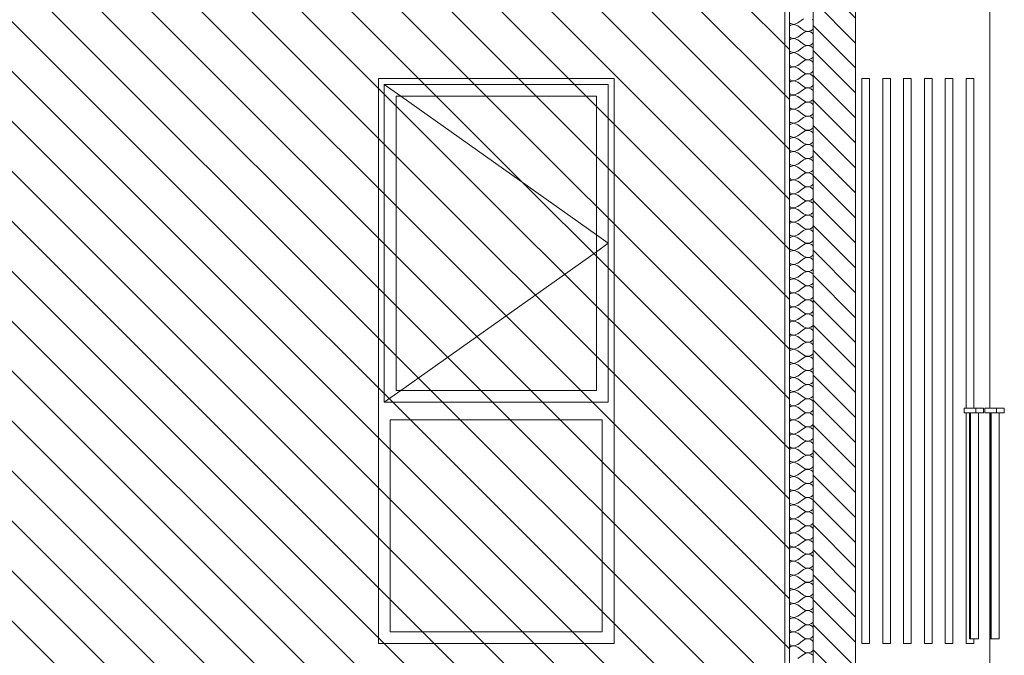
# Model space of a CAD drawing. Header units: millimetres. Extents: x 17009 to 157603, y -19950 to 21829.
# Tile 195 of 208: x 73857 to 78036, y 3680 to 6380. Entities that reach past the tile are written whole.
import ezdxf

# ---------------------------------------------------------------- set-up
doc = ezdxf.new("R2010")
doc.units = ezdxf.units.MM
doc.header["$MEASUREMENT"] = 0
for name, color, linetype in [('01-STR_Murs extérieurs.ARCHI', 7, 'Continuous'), ('02-CCO_Serrurerie.ARCHI', 7, 'Continuous'), ('Fenêtres Archicad', 7, 'Continuous'), ('L2', 7, 'Continuous')]:
    doc.layers.add(name, color=color, linetype=linetype)

# ---------------------------------------------------------------- blocks, each defined once
blk = doc.blocks.new('*X21')
at = {"layer": '01-STR_Murs extérieurs.ARCHI', "color": 7, "linetype": 'Continuous', "lineweight": 5}
for p, q in [((77125.1, 6366.3), (77128.6, 6363.2)), ((77128.6, 6356.8), (77125.1, 6353.7)), ((77128.6, 6363.2), (77144.7, 6360.1)), ((77144.7, 6359.9), (77128.6, 6356.8)), ((77144.7, 6360.1), (77160, 6366)), ((77160, 6354), (77144.7, 6359.9)), ((77160, 6366), (77184, 6384)), ((77160, 6354), (77184, 6336)), ((77225.2, 6378.6), (77222.2, 6382.1)), ((77160, 6306), (77184, 6324)), ((77184, 6336), (77191.2, 6332)), ((77191.2, 6328), (77184, 6324)), ((77191.2, 6332), (77199.3, 6330.1)), ((77199.3, 6329.9), (77191.2, 6328)), ((77199.3, 6330.1), (77207.6, 6330.5)), ((77207.6, 6329.5), (77199.3, 6329.9)), ((77207.6, 6330.5), (77215.4, 6333.2)), ((77215.4, 6326.8), (77207.6, 6329.5)), ((77215.4, 6333.2), (77222.2, 6337.9)), ((77222.2, 6322.1), (77215.4, 6326.8)), ((77222.2, 6337.9), (77225.2, 6341.4)), ((77225.2, 6318.6), (77222.2, 6322.1)), ((77125.1, 6306.3), (77128.6, 6303.2)), ((77128.6, 6296.8), (77125.1, 6293.7)), ((77128.6, 6303.2), (77144.7, 6300.1)), ((77144.7, 6299.9), (77128.6, 6296.8)), ((77144.7, 6300.1), (77160, 6306)), ((77160, 6294), (77144.7, 6299.9)), ((77160, 6294), (77184, 6276)), ((77184, 6276), (77191.2, 6272)), ((77191.2, 6272), (77199.3, 6270.1)), ((77199.3, 6269.9), (77191.2, 6268)), ((77199.3, 6270.1), (77207.6, 6270.5)), ((77207.6, 6269.5), (77199.3, 6269.9)), ((77207.6, 6270.5), (77215.4, 6273.2)), ((77215.4, 6266.8), (77207.6, 6269.5)), ((77215.4, 6273.2), (77222.2, 6277.9)), ((77222.2, 6277.9), (77225.2, 6281.4)), ((77125.1, 6246.3), (77128.6, 6243.2)), ((77128.6, 6236.8), (77125.1, 6233.7)), ((77128.6, 6243.2), (77144.7, 6240.1)), ((77144.7, 6239.9), (77128.6, 6236.8)), ((77144.7, 6240.1), (77160, 6246)), ((77160, 6234), (77144.7, 6239.9)), ((77160, 6246), (77184, 6264)), ((77160, 6234), (77184, 6216)), ((77191.2, 6268), (77184, 6264)), ((77222.2, 6262.1), (77215.4, 6266.8)), ((77225.2, 6258.6), (77222.2, 6262.1)), ((77125.1, 6186.3), (77128.6, 6183.2)), ((77144.7, 6180.1), (77160, 6186)), ((77160, 6186), (77184, 6204)), ((77184, 6216), (77191.2, 6212)), ((77191.2, 6208), (77184, 6204)), ((77191.2, 6212), (77199.3, 6210.1)), ((77199.3, 6209.9), (77191.2, 6208)), ((77199.3, 6210.1), (77207.6, 6210.5)), ((77207.6, 6209.5), (77199.3, 6209.9)), ((77207.6, 6210.5), (77215.4, 6213.2)), ((77215.4, 6206.8), (77207.6, 6209.5)), ((77215.4, 6213.2), (77222.2, 6217.9)), ((77222.2, 6202.1), (77215.4, 6206.8)), ((77222.2, 6217.9), (77225.2, 6221.4)), ((77225.2, 6198.6), (77222.2, 6202.1)), ((77128.6, 6176.8), (77125.1, 6173.7)), ((77128.6, 6183.2), (77144.7, 6180.1)), ((77144.7, 6179.9), (77128.6, 6176.8)), ((77160, 6174), (77144.7, 6179.9)), ((77160, 6174), (77184, 6156)), ((77160, 6126), (77184, 6144)), ((77184, 6156), (77191.2, 6152)), ((77191.2, 6148), (77184, 6144)), ((77191.2, 6152), (77199.3, 6150.1)), ((77199.3, 6149.9), (77191.2, 6148)), ((77199.3, 6150.1), (77207.6, 6150.5)), ((77207.6, 6149.5), (77199.3, 6149.9)), ((77207.6, 6150.5), (77215.4, 6153.2)), ((77215.4, 6146.8), (77207.6, 6149.5)), ((77215.4, 6153.2), (77222.2, 6157.9)), ((77222.2, 6142.1), (77215.4, 6146.8)), ((77222.2, 6157.9), (77225.2, 6161.4)), ((77125.1, 6126.3), (77128.6, 6123.2)), ((77128.6, 6116.8), (77125.1, 6113.7)), ((77128.6, 6123.2), (77144.7, 6120.1)), ((77144.7, 6119.9), (77128.6, 6116.8)), ((77144.7, 6120.1), (77160, 6126)), ((77160, 6114), (77144.7, 6119.9)), ((77160, 6114), (77184, 6096)), ((77225.2, 6138.6), (77222.2, 6142.1)), ((77125.1, 6066.3), (77128.6, 6063.2)), ((77128.6, 6063.2), (77144.7, 6060.1)), ((77144.7, 6059.9), (77128.6, 6056.8)), ((77144.7, 6060.1), (77160, 6066)), ((77160, 6054), (77144.7, 6059.9)), ((77160, 6066), (77184, 6084)), ((77184, 6096), (77191.2, 6092)), ((77191.2, 6088), (77184, 6084)), ((77191.2, 6092), (77199.3, 6090.1)), ((77199.3, 6089.9), (77191.2, 6088)), ((77199.3, 6090.1), (77207.6, 6090.5)), ((77207.6, 6089.5), (77199.3, 6089.9)), ((77207.6, 6090.5), (77215.4, 6093.2)), ((77215.4, 6086.8), (77207.6, 6089.5)), ((77215.4, 6093.2), (77222.2, 6097.9)), ((77222.2, 6082.1), (77215.4, 6086.8)), ((77222.2, 6097.9), (77225.2, 6101.4)), ((77225.2, 6078.6), (77222.2, 6082.1)), ((77128.6, 6056.8), (77125.1, 6053.7)), ((77160, 6054), (77184, 6036)), ((77160, 6006), (77184, 6024)), ((77184, 6036), (77191.2, 6032)), ((77191.2, 6028), (77184, 6024)), ((77191.2, 6032), (77199.3, 6030.1)), ((77199.3, 6029.9), (77191.2, 6028)), ((77199.3, 6030.1), (77207.6, 6030.5)), ((77207.6, 6029.5), (77199.3, 6029.9)), ((77207.6, 6030.5), (77215.4, 6033.2)), ((77215.4, 6026.8), (77207.6, 6029.5)), ((77215.4, 6033.2), (77222.2, 6037.9)), ((77222.2, 6022.1), (77215.4, 6026.8)), ((77222.2, 6037.9), (77225.2, 6041.4)), ((77225.2, 6018.6), (77222.2, 6022.1)), ((77125.1, 6006.3), (77128.6, 6003.2)), ((77128.6, 5996.8), (77125.1, 5993.7)), ((77128.6, 6003.2), (77144.7, 6000.1)), ((77144.7, 5999.9), (77128.6, 5996.8)), ((77144.7, 6000.1), (77160, 6006)), ((77160, 5994), (77144.7, 5999.9)), ((77160, 5994), (77184, 5976)), ((77215.4, 5973.2), (77222.2, 5977.9)), ((77222.2, 5977.9), (77225.2, 5981.4)), ((77125.1, 5946.3), (77128.6, 5943.2)), ((77128.6, 5936.8), (77125.1, 5933.7)), ((77128.6, 5943.2), (77144.7, 5940.1)), ((77144.7, 5939.9), (77128.6, 5936.8)), ((77144.7, 5940.1), (77160, 5946)), ((77160, 5934), (77144.7, 5939.9)), ((77160, 5946), (77184, 5964)), ((77184, 5976), (77191.2, 5972)), ((77191.2, 5968), (77184, 5964)), ((77191.2, 5972), (77199.3, 5970.1)), ((77199.3, 5969.9), (77191.2, 5968)), ((77199.3, 5970.1), (77207.6, 5970.5)), ((77207.6, 5969.5), (77199.3, 5969.9)), ((77207.6, 5970.5), (77215.4, 5973.2)), ((77215.4, 5966.8), (77207.6, 5969.5)), ((77222.2, 5962.1), (77215.4, 5966.8)), ((77225.2, 5958.6), (77222.2, 5962.1)), ((77160, 5934), (77184, 5916)), ((77160, 5886), (77184, 5904)), ((77184, 5916), (77191.2, 5912)), ((77191.2, 5908), (77184, 5904)), ((77191.2, 5912), (77199.3, 5910.1)), ((77199.3, 5909.9), (77191.2, 5908)), ((77199.3, 5910.1), (77207.6, 5910.5)), ((77207.6, 5909.5), (77199.3, 5909.9)), ((77207.6, 5910.5), (77215.4, 5913.2)), ((77215.4, 5906.8), (77207.6, 5909.5)), ((77215.4, 5913.2), (77222.2, 5917.9)), ((77222.2, 5902.1), (77215.4, 5906.8)), ((77222.2, 5917.9), (77225.2, 5921.4)), ((77225.2, 5898.6), (77222.2, 5902.1)), ((77125.1, 5886.3), (77128.6, 5883.2)), ((77128.6, 5876.8), (77125.1, 5873.7)), ((77128.6, 5883.2), (77144.7, 5880.1)), ((77144.7, 5879.9), (77128.6, 5876.8)), ((77144.7, 5880.1), (77160, 5886)), ((77160, 5874), (77144.7, 5879.9)), ((77160, 5874), (77184, 5856)), ((77184, 5856), (77191.2, 5852)), ((77191.2, 5852), (77199.3, 5850.1)), ((77207.6, 5850.5), (77215.4, 5853.2)), ((77215.4, 5853.2), (77222.2, 5857.9)), ((77222.2, 5857.9), (77225.2, 5861.4)), ((77125.1, 5826.3), (77128.6, 5823.2)), ((77128.6, 5816.8), (77125.1, 5813.7)), ((77128.6, 5823.2), (77144.7, 5820.1)), ((77144.7, 5819.9), (77128.6, 5816.8)), ((77144.7, 5820.1), (77160, 5826)), ((77160, 5814), (77144.7, 5819.9)), ((77160, 5826), (77184, 5844)), ((77160, 5814), (77184, 5796)), ((77191.2, 5848), (77184, 5844)), ((77199.3, 5849.9), (77191.2, 5848)), ((77199.3, 5850.1), (77207.6, 5850.5)), ((77207.6, 5849.5), (77199.3, 5849.9)), ((77215.4, 5846.8), (77207.6, 5849.5)), ((77222.2, 5842.1), (77215.4, 5846.8)), ((77225.2, 5838.6), (77222.2, 5842.1)), ((77160, 5766), (77184, 5784)), ((77184, 5796), (77191.2, 5792)), ((77191.2, 5788), (77184, 5784)), ((77191.2, 5792), (77199.3, 5790.1)), ((77199.3, 5789.9), (77191.2, 5788)), ((77199.3, 5790.1), (77207.6, 5790.5)), ((77207.6, 5789.5), (77199.3, 5789.9)), ((77207.6, 5790.5), (77215.4, 5793.2)), ((77215.4, 5786.8), (77207.6, 5789.5)), ((77215.4, 5793.2), (77222.2, 5797.9)), ((77222.2, 5782.1), (77215.4, 5786.8)), ((77222.2, 5797.9), (77225.2, 5801.4)), ((77225.2, 5778.6), (77222.2, 5782.1)), ((77125.1, 5766.3), (77128.6, 5763.2)), ((77128.6, 5756.8), (77125.1, 5753.7)), ((77128.6, 5763.2), (77144.7, 5760.1)), ((77144.7, 5759.9), (77128.6, 5756.8)), ((77144.7, 5760.1), (77160, 5766)), ((77160, 5754), (77144.7, 5759.9)), ((77160, 5754), (77184, 5736)), ((77184, 5736), (77191.2, 5732)), ((77191.2, 5728), (77184, 5724)), ((77191.2, 5732), (77199.3, 5730.1)), ((77199.3, 5729.9), (77191.2, 5728)), ((77199.3, 5730.1), (77207.6, 5730.5)), ((77207.6, 5729.5), (77199.3, 5729.9)), ((77207.6, 5730.5), (77215.4, 5733.2)), ((77215.4, 5726.8), (77207.6, 5729.5)), ((77215.4, 5733.2), (77222.2, 5737.9)), ((77222.2, 5722.1), (77215.4, 5726.8)), ((77222.2, 5737.9), (77225.2, 5741.4)), ((77125.1, 5706.3), (77128.6, 5703.2)), ((77128.6, 5696.8), (77125.1, 5693.7)), ((77128.6, 5703.2), (77144.7, 5700.1)), ((77144.7, 5699.9), (77128.6, 5696.8)), ((77144.7, 5700.1), (77160, 5706)), ((77160, 5694), (77144.7, 5699.9)), ((77160, 5706), (77184, 5724)), ((77160, 5694), (77184, 5676)), ((77225.2, 5718.6), (77222.2, 5722.1)), ((77125.1, 5646.3), (77128.6, 5643.2)), ((77128.6, 5643.2), (77144.7, 5640.1)), ((77144.7, 5640.1), (77160, 5646)), ((77160, 5646), (77184, 5664)), ((77184, 5676), (77191.2, 5672)), ((77191.2, 5668), (77184, 5664)), ((77191.2, 5672), (77199.3, 5670.1)), ((77199.3, 5669.9), (77191.2, 5668)), ((77199.3, 5670.1), (77207.6, 5670.5)), ((77207.6, 5669.5), (77199.3, 5669.9)), ((77207.6, 5670.5), (77215.4, 5673.2)), ((77215.4, 5666.8), (77207.6, 5669.5)), ((77215.4, 5673.2), (77222.2, 5677.9)), ((77222.2, 5662.1), (77215.4, 5666.8)), ((77222.2, 5677.9), (77225.2, 5681.4)), ((77225.2, 5658.6), (77222.2, 5662.1)), ((77128.6, 5636.8), (77125.1, 5633.7)), ((77144.7, 5639.9), (77128.6, 5636.8)), ((77160, 5634), (77144.7, 5639.9)), ((77160, 5634), (77184, 5616)), ((77160, 5586), (77184, 5604)), ((77184, 5616), (77191.2, 5612)), ((77191.2, 5608), (77184, 5604)), ((77191.2, 5612), (77199.3, 5610.1)), ((77199.3, 5609.9), (77191.2, 5608)), ((77199.3, 5610.1), (77207.6, 5610.5)), ((77207.6, 5609.5), (77199.3, 5609.9)), ((77207.6, 5610.5), (77215.4, 5613.2)), ((77215.4, 5606.8), (77207.6, 5609.5)), ((77215.4, 5613.2), (77222.2, 5617.9)), ((77222.2, 5602.1), (77215.4, 5606.8)), ((77222.2, 5617.9), (77225.2, 5621.4)), ((77225.2, 5598.6), (77222.2, 5602.1)), ((77125.1, 5586.3), (77128.6, 5583.2)), ((77128.6, 5576.8), (77125.1, 5573.7)), ((77128.6, 5583.2), (77144.7, 5580.1)), ((77144.7, 5579.9), (77128.6, 5576.8)), ((77144.7, 5580.1), (77160, 5586)), ((77160, 5574), (77144.7, 5579.9)), ((77160, 5574), (77184, 5556)), ((77222.2, 5557.9), (77225.2, 5561.4)), ((77125.1, 5526.3), (77128.6, 5523.2)), ((77128.6, 5516.8), (77125.1, 5513.7)), ((77128.6, 5523.2), (77144.7, 5520.1)), ((77144.7, 5519.9), (77128.6, 5516.8)), ((77144.7, 5520.1), (77160, 5526)), ((77160, 5514), (77144.7, 5519.9)), ((77160, 5526), (77184, 5544)), ((77184, 5556), (77191.2, 5552)), ((77191.2, 5548), (77184, 5544)), ((77191.2, 5552), (77199.3, 5550.1)), ((77199.3, 5549.9), (77191.2, 5548)), ((77199.3, 5550.1), (77207.6, 5550.5)), ((77207.6, 5549.5), (77199.3, 5549.9)), ((77207.6, 5550.5), (77215.4, 5553.2)), ((77215.4, 5546.8), (77207.6, 5549.5)), ((77215.4, 5553.2), (77222.2, 5557.9)), ((77222.2, 5542.1), (77215.4, 5546.8)), ((77225.2, 5538.6), (77222.2, 5542.1)), ((77160, 5514), (77184, 5496)), ((77160, 5466), (77184, 5484)), ((77184, 5496), (77191.2, 5492)), ((77191.2, 5488), (77184, 5484)), ((77191.2, 5492), (77199.3, 5490.1)), ((77199.3, 5489.9), (77191.2, 5488)), ((77199.3, 5490.1), (77207.6, 5490.5)), ((77207.6, 5489.5), (77199.3, 5489.9)), ((77207.6, 5490.5), (77215.4, 5493.2)), ((77215.4, 5486.8), (77207.6, 5489.5)), ((77215.4, 5493.2), (77222.2, 5497.9)), ((77222.2, 5482.1), (77215.4, 5486.8)), ((77222.2, 5497.9), (77225.2, 5501.4)), ((77225.2, 5478.6), (77222.2, 5482.1)), ((77125.1, 5466.3), (77128.6, 5463.2)), ((77128.6, 5456.8), (77125.1, 5453.7)), ((77128.6, 5463.2), (77144.7, 5460.1)), ((77144.7, 5459.9), (77128.6, 5456.8)), ((77144.7, 5460.1), (77160, 5466)), ((77160, 5454), (77144.7, 5459.9)), ((77160, 5454), (77184, 5436)), ((77184, 5436), (77191.2, 5432)), ((77207.6, 5430.5), (77215.4, 5433.2)), ((77215.4, 5433.2), (77222.2, 5437.9)), ((77222.2, 5437.9), (77225.2, 5441.4)), ((77125.1, 5406.3), (77128.6, 5403.2)), ((77128.6, 5396.8), (77125.1, 5393.7)), ((77128.6, 5403.2), (77144.7, 5400.1)), ((77144.7, 5399.9), (77128.6, 5396.8)), ((77144.7, 5400.1), (77160, 5406)), ((77160, 5394), (77144.7, 5399.9)), ((77160, 5406), (77184, 5424)), ((77160, 5394), (77184, 5376)), ((77191.2, 5428), (77184, 5424)), ((77191.2, 5432), (77199.3, 5430.1)), ((77199.3, 5429.9), (77191.2, 5428)), ((77199.3, 5430.1), (77207.6, 5430.5)), ((77207.6, 5429.5), (77199.3, 5429.9)), ((77215.4, 5426.8), (77207.6, 5429.5)), ((77222.2, 5422.1), (77215.4, 5426.8)), ((77225.2, 5418.6), (77222.2, 5422.1)), ((77160, 5346), (77184, 5364)), ((77184, 5376), (77191.2, 5372)), ((77191.2, 5368), (77184, 5364)), ((77191.2, 5372), (77199.3, 5370.1)), ((77199.3, 5369.9), (77191.2, 5368)), ((77199.3, 5370.1), (77207.6, 5370.5)), ((77207.6, 5369.5), (77199.3, 5369.9)), ((77207.6, 5370.5), (77215.4, 5373.2)), ((77215.4, 5366.8), (77207.6, 5369.5)), ((77215.4, 5373.2), (77222.2, 5377.9)), ((77222.2, 5362.1), (77215.4, 5366.8)), ((77222.2, 5377.9), (77225.2, 5381.4)), ((77225.2, 5358.6), (77222.2, 5362.1)), ((77125.1, 5346.3), (77128.6, 5343.2)), ((77128.6, 5336.8), (77125.1, 5333.7)), ((77128.6, 5343.2), (77144.7, 5340.1)), ((77144.7, 5339.9), (77128.6, 5336.8)), ((77144.7, 5340.1), (77160, 5346)), ((77160, 5334), (77144.7, 5339.9)), ((77160, 5334), (77184, 5316)), ((77184, 5316), (77191.2, 5312)), ((77191.2, 5308), (77184, 5304)), ((77191.2, 5312), (77199.3, 5310.1)), ((77199.3, 5309.9), (77191.2, 5308)), ((77199.3, 5310.1), (77207.6, 5310.5)), ((77207.6, 5309.5), (77199.3, 5309.9)), ((77207.6, 5310.5), (77215.4, 5313.2)), ((77215.4, 5306.8), (77207.6, 5309.5)), ((77215.4, 5313.2), (77222.2, 5317.9)), ((77222.2, 5317.9), (77225.2, 5321.4)), ((77125.1, 5286.3), (77128.6, 5283.2)), ((77128.6, 5276.8), (77125.1, 5273.7)), ((77128.6, 5283.2), (77144.7, 5280.1)), ((77144.7, 5279.9), (77128.6, 5276.8)), ((77144.7, 5280.1), (77160, 5286)), ((77160, 5274), (77144.7, 5279.9)), ((77160, 5286), (77184, 5304)), ((77160, 5274), (77184, 5256)), ((77222.2, 5302.1), (77215.4, 5306.8)), ((77225.2, 5298.6), (77222.2, 5302.1)), ((77125.1, 5226.3), (77128.6, 5223.2)), ((77144.7, 5220.1), (77160, 5226)), ((77160, 5226), (77184, 5244)), ((77184, 5256), (77191.2, 5252)), ((77191.2, 5248), (77184, 5244)), ((77191.2, 5252), (77199.3, 5250.1)), ((77199.3, 5249.9), (77191.2, 5248)), ((77199.3, 5250.1), (77207.6, 5250.5)), ((77207.6, 5249.5), (77199.3, 5249.9)), ((77207.6, 5250.5), (77215.4, 5253.2)), ((77215.4, 5246.8), (77207.6, 5249.5)), ((77215.4, 5253.2), (77222.2, 5257.9)), ((77222.2, 5242.1), (77215.4, 5246.8)), ((77222.2, 5257.9), (77225.2, 5261.4)), ((77225.2, 5238.6), (77222.2, 5242.1)), ((77128.6, 5216.8), (77125.1, 5213.7)), ((77128.6, 5223.2), (77144.7, 5220.1)), ((77144.7, 5219.9), (77128.6, 5216.8)), ((77160, 5214), (77144.7, 5219.9)), ((77160, 5214), (77184, 5196)), ((77160, 5166), (77184, 5184)), ((77184, 5196), (77191.2, 5192)), ((77191.2, 5188), (77184, 5184)), ((77191.2, 5192), (77199.3, 5190.1)), ((77199.3, 5189.9), (77191.2, 5188)), ((77199.3, 5190.1), (77207.6, 5190.5)), ((77207.6, 5189.5), (77199.3, 5189.9)), ((77207.6, 5190.5), (77215.4, 5193.2)), ((77215.4, 5186.8), (77207.6, 5189.5)), ((77215.4, 5193.2), (77222.2, 5197.9)), ((77222.2, 5182.1), (77215.4, 5186.8)), ((77222.2, 5197.9), (77225.2, 5201.4)), ((77225.2, 5178.6), (77222.2, 5182.1)), ((77125.1, 5166.3), (77128.6, 5163.2)), ((77128.6, 5156.8), (77125.1, 5153.7)), ((77128.6, 5163.2), (77144.7, 5160.1)), ((77144.7, 5159.9), (77128.6, 5156.8)), ((77144.7, 5160.1), (77160, 5166)), ((77160, 5154), (77144.7, 5159.9)), ((77160, 5154), (77184, 5136)), ((77222.2, 5137.9), (77225.2, 5141.4)), ((77125.1, 5106.3), (77128.6, 5103.2)), ((77128.6, 5103.2), (77144.7, 5100.1)), ((77144.7, 5099.9), (77128.6, 5096.8)), ((77144.7, 5100.1), (77160, 5106)), ((77160, 5094), (77144.7, 5099.9)), ((77160, 5106), (77184, 5124)), ((77184, 5136), (77191.2, 5132)), ((77191.2, 5128), (77184, 5124)), ((77191.2, 5132), (77199.3, 5130.1)), ((77199.3, 5129.9), (77191.2, 5128)), ((77199.3, 5130.1), (77207.6, 5130.5)), ((77207.6, 5129.5), (77199.3, 5129.9)), ((77207.6, 5130.5), (77215.4, 5133.2)), ((77215.4, 5126.8), (77207.6, 5129.5)), ((77215.4, 5133.2), (77222.2, 5137.9)), ((77222.2, 5122.1), (77215.4, 5126.8)), ((77225.2, 5118.6), (77222.2, 5122.1)), ((77128.6, 5096.8), (77125.1, 5093.7)), ((77160, 5094), (77184, 5076)), ((77160, 5046), (77184, 5064)), ((77184, 5076), (77191.2, 5072)), ((77191.2, 5068), (77184, 5064)), ((77191.2, 5072), (77199.3, 5070.1)), ((77199.3, 5069.9), (77191.2, 5068)), ((77199.3, 5070.1), (77207.6, 5070.5)), ((77207.6, 5069.5), (77199.3, 5069.9)), ((77207.6, 5070.5), (77215.4, 5073.2)), ((77215.4, 5066.8), (77207.6, 5069.5)), ((77215.4, 5073.2), (77222.2, 5077.9)), ((77222.2, 5062.1), (77215.4, 5066.8)), ((77222.2, 5077.9), (77225.2, 5081.4)), ((77225.2, 5058.6), (77222.2, 5062.1)), ((77125.1, 5046.3), (77128.6, 5043.2)), ((77128.6, 5036.8), (77125.1, 5033.7)), ((77128.6, 5043.2), (77144.7, 5040.1)), ((77144.7, 5039.9), (77128.6, 5036.8)), ((77144.7, 5040.1), (77160, 5046)), ((77160, 5034), (77144.7, 5039.9)), ((77160, 5034), (77184, 5016)), ((77184, 5016), (77191.2, 5012)), ((77215.4, 5013.2), (77222.2, 5017.9)), ((77222.2, 5017.9), (77225.2, 5021.4)), ((77125.1, 4986.3), (77128.6, 4983.2)), ((77128.6, 4976.8), (77125.1, 4973.7)), ((77128.6, 4983.2), (77144.7, 4980.1)), ((77144.7, 4979.9), (77128.6, 4976.8)), ((77144.7, 4980.1), (77160, 4986)), ((77160, 4974), (77144.7, 4979.9)), ((77160, 4986), (77184, 5004)), ((77160, 4974), (77184, 4956)), ((77191.2, 5008), (77184, 5004)), ((77191.2, 5012), (77199.3, 5010.1)), ((77199.3, 5009.9), (77191.2, 5008)), ((77199.3, 5010.1), (77207.6, 5010.5)), ((77207.6, 5009.5), (77199.3, 5009.9)), ((77207.6, 5010.5), (77215.4, 5013.2)), ((77215.4, 5006.8), (77207.6, 5009.5)), ((77222.2, 5002.1), (77215.4, 5006.8)), ((77225.2, 4998.6), (77222.2, 5002.1)), ((77160, 4926), (77184, 4944)), ((77184, 4956), (77191.2, 4952)), ((77191.2, 4948), (77184, 4944)), ((77191.2, 4952), (77199.3, 4950.1)), ((77199.3, 4949.9), (77191.2, 4948)), ((77199.3, 4950.1), (77207.6, 4950.5)), ((77207.6, 4949.5), (77199.3, 4949.9)), ((77207.6, 4950.5), (77215.4, 4953.2)), ((77215.4, 4946.8), (77207.6, 4949.5)), ((77215.4, 4953.2), (77222.2, 4957.9)), ((77222.2, 4942.1), (77215.4, 4946.8)), ((77222.2, 4957.9), (77225.2, 4961.4)), ((77225.2, 4938.6), (77222.2, 4942.1)), ((77125.1, 4926.3), (77128.6, 4923.2)), ((77128.6, 4916.8), (77125.1, 4913.7)), ((77128.6, 4923.2), (77144.7, 4920.1)), ((77144.7, 4919.9), (77128.6, 4916.8)), ((77144.7, 4920.1), (77160, 4926)), ((77160, 4914), (77144.7, 4919.9)), ((77160, 4914), (77184, 4896)), ((77184, 4896), (77191.2, 4892)), ((77191.2, 4892), (77199.3, 4890.1)), ((77199.3, 4889.9), (77191.2, 4888)), ((77199.3, 4890.1), (77207.6, 4890.5)), ((77207.6, 4889.5), (77199.3, 4889.9)), ((77207.6, 4890.5), (77215.4, 4893.2)), ((77215.4, 4893.2), (77222.2, 4897.9)), ((77222.2, 4897.9), (77225.2, 4901.4)), ((77125.1, 4866.3), (77128.6, 4863.2)), ((77128.6, 4856.8), (77125.1, 4853.7)), ((77128.6, 4863.2), (77144.7, 4860.1)), ((77144.7, 4859.9), (77128.6, 4856.8)), ((77144.7, 4860.1), (77160, 4866)), ((77160, 4854), (77144.7, 4859.9)), ((77160, 4866), (77184, 4884)), ((77160, 4854), (77184, 4836)), ((77191.2, 4888), (77184, 4884)), ((77215.4, 4886.8), (77207.6, 4889.5)), ((77222.2, 4882.1), (77215.4, 4886.8)), ((77225.2, 4878.6), (77222.2, 4882.1)), ((77125.1, 4806.3), (77128.6, 4803.2)), ((77144.7, 4800.1), (77160, 4806)), ((77160, 4806), (77184, 4824)), ((77184, 4836), (77191.2, 4832)), ((77191.2, 4828), (77184, 4824)), ((77191.2, 4832), (77199.3, 4830.1)), ((77199.3, 4829.9), (77191.2, 4828)), ((77199.3, 4830.1), (77207.6, 4830.5)), ((77207.6, 4829.5), (77199.3, 4829.9)), ((77207.6, 4830.5), (77215.4, 4833.2)), ((77215.4, 4826.8), (77207.6, 4829.5)), ((77215.4, 4833.2), (77222.2, 4837.9)), ((77222.2, 4822.1), (77215.4, 4826.8)), ((77222.2, 4837.9), (77225.2, 4841.4)), ((77225.2, 4818.6), (77222.2, 4822.1)), ((77128.6, 4796.8), (77125.1, 4793.7)), ((77128.6, 4803.2), (77144.7, 4800.1)), ((77144.7, 4799.9), (77128.6, 4796.8)), ((77160, 4794), (77144.7, 4799.9)), ((77160, 4794), (77184, 4776)), ((77184, 4776), (77191.2, 4772)), ((77191.2, 4768), (77184, 4764)), ((77191.2, 4772), (77199.3, 4770.1)), ((77199.3, 4769.9), (77191.2, 4768)), ((77199.3, 4770.1), (77207.6, 4770.5)), ((77207.6, 4769.5), (77199.3, 4769.9)), ((77207.6, 4770.5), (77215.4, 4773.2)), ((77215.4, 4766.8), (77207.6, 4769.5)), ((77215.4, 4773.2), (77222.2, 4777.9)), ((77222.2, 4762.1), (77215.4, 4766.8)), ((77222.2, 4777.9), (77225.2, 4781.4)), ((77125.1, 4746.3), (77128.6, 4743.2)), ((77128.6, 4736.8), (77125.1, 4733.7)), ((77128.6, 4743.2), (77144.7, 4740.1)), ((77144.7, 4739.9), (77128.6, 4736.8)), ((77144.7, 4740.1), (77160, 4746)), ((77160, 4734), (77144.7, 4739.9)), ((77160, 4746), (77184, 4764)), ((77160, 4734), (77184, 4716)), ((77225.2, 4758.6), (77222.2, 4762.1)), ((77125.1, 4686.3), (77128.6, 4683.2)), ((77128.6, 4683.2), (77144.7, 4680.1)), ((77144.7, 4680.1), (77160, 4686)), ((77160, 4686), (77184, 4704)), ((77184, 4716), (77191.2, 4712)), ((77191.2, 4708), (77184, 4704)), ((77191.2, 4712), (77199.3, 4710.1)), ((77199.3, 4709.9), (77191.2, 4708)), ((77199.3, 4710.1), (77207.6, 4710.5)), ((77207.6, 4709.5), (77199.3, 4709.9)), ((77207.6, 4710.5), (77215.4, 4713.2)), ((77215.4, 4706.8), (77207.6, 4709.5)), ((77215.4, 4713.2), (77222.2, 4717.9)), ((77222.2, 4702.1), (77215.4, 4706.8)), ((77222.2, 4717.9), (77225.2, 4721.4)), ((77225.2, 4698.6), (77222.2, 4702.1)), ((77128.6, 4676.8), (77125.1, 4673.7)), ((77144.7, 4679.9), (77128.6, 4676.8)), ((77160, 4674), (77144.7, 4679.9)), ((77160, 4674), (77184, 4656)), ((77160, 4626), (77184, 4644)), ((77184, 4656), (77191.2, 4652)), ((77191.2, 4648), (77184, 4644)), ((77191.2, 4652), (77199.3, 4650.1)), ((77199.3, 4649.9), (77191.2, 4648)), ((77199.3, 4650.1), (77207.6, 4650.5)), ((77207.6, 4649.5), (77199.3, 4649.9)), ((77207.6, 4650.5), (77215.4, 4653.2)), ((77215.4, 4646.8), (77207.6, 4649.5)), ((77215.4, 4653.2), (77222.2, 4657.9)), ((77222.2, 4642.1), (77215.4, 4646.8)), ((77222.2, 4657.9), (77225.2, 4661.4)), ((77225.2, 4638.6), (77222.2, 4642.1)), ((77125.1, 4626.3), (77128.6, 4623.2)), ((77128.6, 4616.8), (77125.1, 4613.7)), ((77128.6, 4623.2), (77144.7, 4620.1)), ((77144.7, 4619.9), (77128.6, 4616.8)), ((77144.7, 4620.1), (77160, 4626)), ((77160, 4614), (77144.7, 4619.9)), ((77160, 4614), (77184, 4596)), ((77215.4, 4593.2), (77222.2, 4597.9)), ((77222.2, 4597.9), (77225.2, 4601.4)), ((77125.1, 4566.3), (77128.6, 4563.2)), ((77128.6, 4556.8), (77125.1, 4553.7)), ((77128.6, 4563.2), (77144.7, 4560.1)), ((77144.7, 4559.9), (77128.6, 4556.8)), ((77144.7, 4560.1), (77160, 4566)), ((77160, 4554), (77144.7, 4559.9)), ((77160, 4566), (77184, 4584)), ((77184, 4596), (77191.2, 4592)), ((77191.2, 4588), (77184, 4584)), ((77191.2, 4592), (77199.3, 4590.1)), ((77199.3, 4589.9), (77191.2, 4588)), ((77199.3, 4590.1), (77207.6, 4590.5)), ((77207.6, 4589.5), (77199.3, 4589.9)), ((77207.6, 4590.5), (77215.4, 4593.2)), ((77215.4, 4586.8), (77207.6, 4589.5)), ((77222.2, 4582.1), (77215.4, 4586.8)), ((77225.2, 4578.6), (77222.2, 4582.1)), ((77160, 4554), (77184, 4536)), ((77160, 4506), (77184, 4524)), ((77184, 4536), (77191.2, 4532)), ((77191.2, 4528), (77184, 4524)), ((77191.2, 4532), (77199.3, 4530.1)), ((77199.3, 4529.9), (77191.2, 4528)), ((77199.3, 4530.1), (77207.6, 4530.5)), ((77207.6, 4529.5), (77199.3, 4529.9)), ((77207.6, 4530.5), (77215.4, 4533.2)), ((77215.4, 4526.8), (77207.6, 4529.5)), ((77215.4, 4533.2), (77222.2, 4537.9)), ((77222.2, 4522.1), (77215.4, 4526.8)), ((77222.2, 4537.9), (77225.2, 4541.4)), ((77225.2, 4518.6), (77222.2, 4522.1)), ((77125.1, 4506.3), (77128.6, 4503.2)), ((77128.6, 4496.8), (77125.1, 4493.7)), ((77128.6, 4503.2), (77144.7, 4500.1)), ((77144.7, 4499.9), (77128.6, 4496.8)), ((77144.7, 4500.1), (77160, 4506)), ((77160, 4494), (77144.7, 4499.9)), ((77160, 4494), (77184, 4476)), ((77184, 4476), (77191.2, 4472)), ((77191.2, 4472), (77199.3, 4470.1)), ((77207.6, 4470.5), (77215.4, 4473.2)), ((77215.4, 4473.2), (77222.2, 4477.9)), ((77222.2, 4477.9), (77225.2, 4481.4)), ((77125.1, 4446.3), (77128.6, 4443.2)), ((77128.6, 4436.8), (77125.1, 4433.7)), ((77128.6, 4443.2), (77144.7, 4440.1)), ((77144.7, 4439.9), (77128.6, 4436.8)), ((77144.7, 4440.1), (77160, 4446)), ((77160, 4434), (77144.7, 4439.9)), ((77160, 4446), (77184, 4464)), ((77160, 4434), (77184, 4416)), ((77191.2, 4468), (77184, 4464)), ((77199.3, 4469.9), (77191.2, 4468)), ((77199.3, 4470.1), (77207.6, 4470.5)), ((77207.6, 4469.5), (77199.3, 4469.9)), ((77215.4, 4466.8), (77207.6, 4469.5)), ((77222.2, 4462.1), (77215.4, 4466.8)), ((77225.2, 4458.6), (77222.2, 4462.1)), ((77160, 4386), (77184, 4404)), ((77184, 4416), (77191.2, 4412)), ((77191.2, 4408), (77184, 4404)), ((77191.2, 4412), (77199.3, 4410.1)), ((77199.3, 4409.9), (77191.2, 4408)), ((77199.3, 4410.1), (77207.6, 4410.5)), ((77207.6, 4409.5), (77199.3, 4409.9)), ((77207.6, 4410.5), (77215.4, 4413.2)), ((77215.4, 4406.8), (77207.6, 4409.5)), ((77215.4, 4413.2), (77222.2, 4417.9)), ((77222.2, 4402.1), (77215.4, 4406.8)), ((77222.2, 4417.9), (77225.2, 4421.4)), ((77225.2, 4398.6), (77222.2, 4402.1)), ((77125.1, 4386.3), (77128.6, 4383.2)), ((77128.6, 4376.8), (77125.1, 4373.7)), ((77128.6, 4383.2), (77144.7, 4380.1)), ((77144.7, 4379.9), (77128.6, 4376.8)), ((77144.7, 4380.1), (77160, 4386)), ((77160, 4374), (77144.7, 4379.9)), ((77160, 4374), (77184, 4356)), ((77184, 4356), (77191.2, 4352)), ((77191.2, 4348), (77184, 4344)), ((77191.2, 4352), (77199.3, 4350.1)), ((77199.3, 4349.9), (77191.2, 4348)), ((77199.3, 4350.1), (77207.6, 4350.5)), ((77207.6, 4349.5), (77199.3, 4349.9)), ((77207.6, 4350.5), (77215.4, 4353.2)), ((77215.4, 4346.8), (77207.6, 4349.5)), ((77215.4, 4353.2), (77222.2, 4357.9)), ((77222.2, 4342.1), (77215.4, 4346.8)), ((77222.2, 4357.9), (77225.2, 4361.4)), ((77125.1, 4326.3), (77128.6, 4323.2)), ((77128.6, 4316.8), (77125.1, 4313.7)), ((77128.6, 4323.2), (77144.7, 4320.1)), ((77144.7, 4319.9), (77128.6, 4316.8)), ((77144.7, 4320.1), (77160, 4326)), ((77160, 4314), (77144.7, 4319.9)), ((77160, 4326), (77184, 4344)), ((77160, 4314), (77184, 4296)), ((77225.2, 4338.6), (77222.2, 4342.1)), ((77125.1, 4266.3), (77128.6, 4263.2)), ((77128.6, 4263.2), (77144.7, 4260.1)), ((77144.7, 4260.1), (77160, 4266)), ((77160, 4266), (77184, 4284)), ((77184, 4296), (77191.2, 4292)), ((77191.2, 4288), (77184, 4284)), ((77191.2, 4292), (77199.3, 4290.1)), ((77199.3, 4289.9), (77191.2, 4288)), ((77199.3, 4290.1), (77207.6, 4290.5)), ((77207.6, 4289.5), (77199.3, 4289.9)), ((77207.6, 4290.5), (77215.4, 4293.2)), ((77215.4, 4286.8), (77207.6, 4289.5)), ((77215.4, 4293.2), (77222.2, 4297.9)), ((77222.2, 4282.1), (77215.4, 4286.8)), ((77222.2, 4297.9), (77225.2, 4301.4)), ((77225.2, 4278.6), (77222.2, 4282.1)), ((77128.6, 4256.8), (77125.1, 4253.7)), ((77144.7, 4259.9), (77128.6, 4256.8)), ((77160, 4254), (77144.7, 4259.9)), ((77160, 4254), (77184, 4236)), ((77160, 4206), (77184, 4224)), ((77184, 4236), (77191.2, 4232)), ((77191.2, 4228), (77184, 4224)), ((77191.2, 4232), (77199.3, 4230.1)), ((77199.3, 4229.9), (77191.2, 4228)), ((77199.3, 4230.1), (77207.6, 4230.5)), ((77207.6, 4229.5), (77199.3, 4229.9)), ((77207.6, 4230.5), (77215.4, 4233.2)), ((77215.4, 4226.8), (77207.6, 4229.5)), ((77215.4, 4233.2), (77222.2, 4237.9)), ((77222.2, 4222.1), (77215.4, 4226.8)), ((77222.2, 4237.9), (77225.2, 4241.4)), ((77225.2, 4218.6), (77222.2, 4222.1)), ((77125.1, 4206.3), (77128.6, 4203.2)), ((77128.6, 4196.8), (77125.1, 4193.7)), ((77128.6, 4203.2), (77144.7, 4200.1)), ((77144.7, 4199.9), (77128.6, 4196.8)), ((77144.7, 4200.1), (77160, 4206)), ((77160, 4194), (77144.7, 4199.9)), ((77160, 4194), (77184, 4176)), ((77222.2, 4177.9), (77225.2, 4181.4)), ((77125.1, 4146.3), (77128.6, 4143.2)), ((77128.6, 4143.2), (77144.7, 4140.1)), ((77144.7, 4139.9), (77128.6, 4136.8)), ((77144.7, 4140.1), (77160, 4146)), ((77160, 4134), (77144.7, 4139.9)), ((77160, 4146), (77184, 4164)), ((77184, 4176), (77191.2, 4172)), ((77191.2, 4168), (77184, 4164)), ((77191.2, 4172), (77199.3, 4170.1)), ((77199.3, 4169.9), (77191.2, 4168)), ((77199.3, 4170.1), (77207.6, 4170.5)), ((77207.6, 4169.5), (77199.3, 4169.9)), ((77207.6, 4170.5), (77215.4, 4173.2)), ((77215.4, 4166.8), (77207.6, 4169.5)), ((77215.4, 4173.2), (77222.2, 4177.9)), ((77222.2, 4162.1), (77215.4, 4166.8)), ((77225.2, 4158.6), (77222.2, 4162.1)), ((77128.6, 4136.8), (77125.1, 4133.7)), ((77160, 4134), (77184, 4116)), ((77160, 4086), (77184, 4104)), ((77184, 4116), (77191.2, 4112)), ((77191.2, 4108), (77184, 4104)), ((77191.2, 4112), (77199.3, 4110.1)), ((77199.3, 4109.9), (77191.2, 4108)), ((77199.3, 4110.1), (77207.6, 4110.5)), ((77207.6, 4109.5), (77199.3, 4109.9)), ((77207.6, 4110.5), (77215.4, 4113.2)), ((77215.4, 4106.8), (77207.6, 4109.5)), ((77215.4, 4113.2), (77222.2, 4117.9)), ((77222.2, 4102.1), (77215.4, 4106.8)), ((77222.2, 4117.9), (77225.2, 4121.4)), ((77225.2, 4098.6), (77222.2, 4102.1)), ((77125.1, 4086.3), (77128.6, 4083.2)), ((77128.6, 4076.8), (77125.1, 4073.7)), ((77128.6, 4083.2), (77144.7, 4080.1)), ((77144.7, 4079.9), (77128.6, 4076.8)), ((77144.7, 4080.1), (77160, 4086)), ((77160, 4074), (77144.7, 4079.9)), ((77160, 4074), (77184, 4056)), ((77184, 4056), (77191.2, 4052)), ((77215.4, 4053.2), (77222.2, 4057.9)), ((77222.2, 4057.9), (77225.2, 4061.4)), ((77125.1, 4026.3), (77128.6, 4023.2)), ((77128.6, 4016.8), (77125.1, 4013.7)), ((77128.6, 4023.2), (77144.7, 4020.1)), ((77144.7, 4019.9), (77128.6, 4016.8)), ((77144.7, 4020.1), (77160, 4026)), ((77160, 4014), (77144.7, 4019.9)), ((77160, 4026), (77184, 4044)), ((77160, 4014), (77184, 3996)), ((77191.2, 4048), (77184, 4044)), ((77191.2, 4052), (77199.3, 4050.1)), ((77199.3, 4049.9), (77191.2, 4048)), ((77199.3, 4050.1), (77207.6, 4050.5)), ((77207.6, 4049.5), (77199.3, 4049.9)), ((77207.6, 4050.5), (77215.4, 4053.2)), ((77215.4, 4046.8), (77207.6, 4049.5)), ((77222.2, 4042.1), (77215.4, 4046.8)), ((77225.2, 4038.6), (77222.2, 4042.1)), ((77160, 3966), (77184, 3984)), ((77184, 3996), (77191.2, 3992)), ((77191.2, 3988), (77184, 3984)), ((77191.2, 3992), (77199.3, 3990.1)), ((77199.3, 3989.9), (77191.2, 3988)), ((77199.3, 3990.1), (77207.6, 3990.5)), ((77207.6, 3989.5), (77199.3, 3989.9)), ((77207.6, 3990.5), (77215.4, 3993.2)), ((77215.4, 3986.8), (77207.6, 3989.5)), ((77215.4, 3993.2), (77222.2, 3997.9)), ((77222.2, 3982.1), (77215.4, 3986.8)), ((77222.2, 3997.9), (77225.2, 4001.4)), ((77225.2, 3978.6), (77222.2, 3982.1)), ((77125.1, 3966.3), (77128.6, 3963.2)), ((77128.6, 3956.8), (77125.1, 3953.7)), ((77128.6, 3963.2), (77144.7, 3960.1)), ((77144.7, 3959.9), (77128.6, 3956.8)), ((77144.7, 3960.1), (77160, 3966)), ((77160, 3954), (77144.7, 3959.9)), ((77160, 3954), (77184, 3936)), ((77184, 3936), (77191.2, 3932)), ((77191.2, 3932), (77199.3, 3930.1)), ((77199.3, 3929.9), (77191.2, 3928)), ((77199.3, 3930.1), (77207.6, 3930.5)), ((77207.6, 3929.5), (77199.3, 3929.9)), ((77207.6, 3930.5), (77215.4, 3933.2)), ((77215.4, 3926.8), (77207.6, 3929.5)), ((77215.4, 3933.2), (77222.2, 3937.9)), ((77222.2, 3937.9), (77225.2, 3941.4)), ((77125.1, 3906.3), (77128.6, 3903.2)), ((77128.6, 3896.8), (77125.1, 3893.7)), ((77128.6, 3903.2), (77144.7, 3900.1)), ((77144.7, 3899.9), (77128.6, 3896.8)), ((77144.7, 3900.1), (77160, 3906)), ((77160, 3894), (77144.7, 3899.9)), ((77160, 3906), (77184, 3924)), ((77160, 3894), (77184, 3876)), ((77191.2, 3928), (77184, 3924)), ((77222.2, 3922.1), (77215.4, 3926.8)), ((77225.2, 3918.6), (77222.2, 3922.1)), ((77125.1, 3846.3), (77128.6, 3843.2)), ((77144.7, 3840.1), (77160, 3846)), ((77160, 3846), (77184, 3864)), ((77184, 3876), (77191.2, 3872)), ((77191.2, 3868), (77184, 3864)), ((77191.2, 3872), (77199.3, 3870.1)), ((77199.3, 3869.9), (77191.2, 3868)), ((77199.3, 3870.1), (77207.6, 3870.5)), ((77207.6, 3869.5), (77199.3, 3869.9)), ((77207.6, 3870.5), (77215.4, 3873.2)), ((77215.4, 3866.8), (77207.6, 3869.5)), ((77215.4, 3873.2), (77222.2, 3877.9)), ((77222.2, 3862.1), (77215.4, 3866.8)), ((77222.2, 3877.9), (77225.2, 3881.4)), ((77225.2, 3858.6), (77222.2, 3862.1)), ((77128.6, 3836.8), (77125.1, 3833.7)), ((77128.6, 3843.2), (77144.7, 3840.1)), ((77144.7, 3839.9), (77128.6, 3836.8)), ((77160, 3834), (77144.7, 3839.9)), ((77160, 3834), (77184, 3816)), ((77160, 3786), (77184, 3804)), ((77184, 3816), (77191.2, 3812)), ((77191.2, 3808), (77184, 3804)), ((77191.2, 3812), (77199.3, 3810.1)), ((77199.3, 3809.9), (77191.2, 3808)), ((77199.3, 3810.1), (77207.6, 3810.5)), ((77207.6, 3809.5), (77199.3, 3809.9)), ((77207.6, 3810.5), (77215.4, 3813.2)), ((77215.4, 3806.8), (77207.6, 3809.5)), ((77215.4, 3813.2), (77222.2, 3817.9)), ((77222.2, 3802.1), (77215.4, 3806.8)), ((77222.2, 3817.9), (77225.2, 3821.4)), ((77125.1, 3786.3), (77128.6, 3783.2)), ((77128.6, 3776.8), (77125.1, 3773.7)), ((77128.6, 3783.2), (77144.7, 3780.1)), ((77144.7, 3779.9), (77128.6, 3776.8)), ((77144.7, 3780.1), (77160, 3786)), ((77160, 3774), (77144.7, 3779.9)), ((77160, 3774), (77184, 3756)), ((77225.2, 3798.6), (77222.2, 3802.1)), ((77222.2, 3757.9), (77225.2, 3761.4)), ((77125.1, 3726.3), (77128.6, 3723.2)), ((77128.6, 3723.2), (77144.7, 3720.1)), ((77144.7, 3719.9), (77128.6, 3716.8)), ((77144.7, 3720.1), (77160, 3726)), ((77160, 3714), (77144.7, 3719.9)), ((77160, 3726), (77184, 3744)), ((77184, 3756), (77191.2, 3752)), ((77191.2, 3748), (77184, 3744)), ((77191.2, 3752), (77199.3, 3750.1)), ((77199.3, 3749.9), (77191.2, 3748)), ((77199.3, 3750.1), (77207.6, 3750.5)), ((77207.6, 3749.5), (77199.3, 3749.9)), ((77207.6, 3750.5), (77215.4, 3753.2)), ((77215.4, 3746.8), (77207.6, 3749.5)), ((77215.4, 3753.2), (77222.2, 3757.9)), ((77222.2, 3742.1), (77215.4, 3746.8)), ((77225.2, 3738.6), (77222.2, 3742.1)), ((77128.6, 3716.8), (77125.1, 3713.7)), ((77160, 3714), (77184, 3696)), ((77160, 3666), (77184, 3684)), ((77184, 3696), (77191.2, 3692)), ((77191.2, 3688), (77184, 3684)), ((77191.2, 3692), (77199.3, 3690.1)), ((77199.3, 3689.9), (77191.2, 3688)), ((77199.3, 3690.1), (77207.6, 3690.5)), ((77207.6, 3689.5), (77199.3, 3689.9)), ((77207.6, 3690.5), (77215.4, 3693.2)), ((77215.4, 3686.8), (77207.6, 3689.5)), ((77215.4, 3693.2), (77222.2, 3697.9)), ((77222.2, 3682.1), (77215.4, 3686.8)), ((77222.2, 3697.9), (77225.2, 3701.4)), ((77225.2, 3678.6), (77222.2, 3682.1))]:
    blk.add_line(p, q, dxfattribs=at)
blk = doc.blocks.new('Élément de coupe_15_1')
at = {"layer": '01-STR_Murs extérieurs.ARCHI', "linetype": 'Continuous', "lineweight": 0, "true_color": 0x000000}
h = blk.add_hatch(dxfattribs=at)
h.set_pattern_fill('Hachure_simple_0001', color=18, style=0, pattern_type=2)
h.set_pattern_definition([(315, (0, 0), (53.03301, 53.03301), [])])
h.paths.add_polyline_path([(77255.2, 6690), (77225.2, 6690), (77225.2, 3630), (77405.3, 3630), (77405.3, 6870), (77255.2, 6870)])
at = {"layer": '01-STR_Murs extérieurs.ARCHI', "color": 7, "linetype": 'Continuous', "lineweight": 5}
for p, q in [((77405.3, 6870), (77405.3, 3630)), ((77105.1, 6690), (77105.1, 3630)), ((77125.1, 6690), (77125.1, 3630)), ((77225.2, 6690), (77225.2, 3630))]:
    blk.add_line(p, q, dxfattribs=at)
at = {"layer": '01-STR_Murs extérieurs.ARCHI', "lineweight": 0}
blk.add_blockref('*X21', (0, 0), dxfattribs=at)
blk = doc.blocks.new('Élément de coupe_16_1')
at = {"layer": 'Fenêtres Archicad', "color": 7, "linetype": 'Continuous', "lineweight": 5}
for p, q in [((77520.5, 3730), (77520.5, 6130)), ((77520.5, 6130), (77553.2, 6130)), ((77553.2, 6130), (77553.2, 3730)), ((77553.2, 3730), (77520.5, 3730))]:
    blk.add_line(p, q, dxfattribs=at)
blk = doc.blocks.new('Élément de coupe_17_1')
at = {"layer": 'Fenêtres Archicad', "color": 7, "linetype": 'Continuous', "lineweight": 5}
for p, q in [((77432.1, 6130), (77464.8, 6130)), ((77432.1, 3730), (77432.1, 6130)), ((77464.8, 6130), (77464.8, 3730)), ((77464.8, 3730), (77432.1, 3730))]:
    blk.add_line(p, q, dxfattribs=at)
blk = doc.blocks.new('Élément de coupe_209_1')
at = {"layer": 'Fenêtres Archicad', "color": 7, "linetype": 'Continuous', "lineweight": 5}
for p, q in [((77873.8, 4730), (77873.8, 6130)), ((77873.8, 6130), (77906.5, 6130)), ((77906.5, 6130), (77906.5, 4730)), ((77873.8, 3730), (77873.8, 4710)), ((77906.5, 3730), (77873.8, 3730)), ((77906.5, 3750), (77906.5, 3730))]:
    blk.add_line(p, q, dxfattribs=at)
blk = doc.blocks.new('Élément de coupe_210_1')
at = {"layer": 'Fenêtres Archicad', "color": 7, "linetype": 'Continuous', "lineweight": 5}
for p, q in [((77697, 6130), (77729.7, 6130)), ((77697, 3730), (77697, 6130)), ((77729.7, 6130), (77729.7, 3730)), ((77729.7, 3730), (77697, 3730))]:
    blk.add_line(p, q, dxfattribs=at)
blk = doc.blocks.new('Élément de coupe_211_1')
at = {"layer": 'Fenêtres Archicad', "color": 7, "linetype": 'Continuous', "lineweight": 5}
for p, q in [((77608.8, 3730), (77608.8, 6130)), ((77608.8, 6130), (77641.5, 6130)), ((77641.5, 6130), (77641.5, 3730)), ((77641.5, 3730), (77608.8, 3730))]:
    blk.add_line(p, q, dxfattribs=at)
blk = doc.blocks.new('Élément de coupe_212_1')
at = {"layer": 'Fenêtres Archicad', "color": 7, "linetype": 'Continuous', "lineweight": 5}
for p, q in [((77785.8, 3730), (77785.8, 6130)), ((77785.8, 6130), (77818.5, 6130)), ((77818.5, 6130), (77818.5, 3730)), ((77818.5, 3730), (77785.8, 3730))]:
    blk.add_line(p, q, dxfattribs=at)
blk = doc.blocks.new('Élément de coupe_216_1')
at = {"layer": '01-STR_Murs extérieurs.ARCHI', "color": 7, "linetype": 'Continuous', "lineweight": 5}
for p, q in [((77975.5, 6630), (77975.5, 4730)), ((77975.5, 4710), (77975.5, 3630))]:
    blk.add_line(p, q, dxfattribs=at)
blk = doc.blocks.new('Élément de coupe_217_1')
at = {"layer": 'Fenêtres Archicad', "color": 7, "linetype": 'Continuous', "lineweight": 5}
for p, q in [((75379.7, 6080), (75379.7, 6130)), ((75379.7, 6130), (76379.7, 6130)), ((75404.7, 6055), (75404.7, 6105)), ((75404.7, 6105), (76354.7, 6105)), ((75404.7, 6105), (75475.1, 6055)), ((76354.7, 6105), (76354.7, 6055)), ((76379.7, 6130), (76379.7, 6080)), ((75379.7, 3780), (75379.7, 6080)), ((76379.7, 6080), (76379.7, 3780)), ((75404.7, 4805), (75404.7, 6055)), ((75454.7, 6055), (75454.7, 4805)), ((76304.7, 6055), (75454.7, 6055)), ((75475.1, 6055), (76304.7, 5465.5)), ((76304.7, 4805), (76304.7, 6055)), ((76354.7, 6055), (76354.7, 4805)), ((76304.7, 5465.5), (76354.7, 5430)), ((75475.1, 4805), (76304.7, 5394.5)), ((76304.7, 5394.5), (76354.7, 5430)), ((75404.7, 4755), (75404.7, 4805)), ((75404.7, 4755), (75475.1, 4805)), ((75454.7, 4805), (76304.7, 4805)), ((76354.7, 4805), (76354.7, 4755)), ((76354.7, 4755), (75404.7, 4755)), ((75429.7, 4680), (75429.7, 3780)), ((76329.7, 4680), (75429.7, 4680)), ((76329.7, 3780), (76329.7, 4680)), ((75379.7, 3730), (75379.7, 3780)), ((75429.7, 3780), (76329.7, 3780)), ((76379.7, 3780), (76379.7, 3730)), ((76379.7, 3730), (75379.7, 3730))]:
    blk.add_line(p, q, dxfattribs=at)
blk = doc.blocks.new('Élément de coupe_295_1')
at = {"layer": '02-CCO_Serrurerie.ARCHI', "color": 7, "linetype": 'Continuous', "lineweight": 5}
for p, q in [((77865.9, 4710), (77865.9, 4730)), ((77865.9, 4730), (77915.9, 4730)), ((77915.9, 4730), (77915.9, 4710)), ((77915.9, 4730), (77948.6, 4730)), ((77948.6, 4730), (77948.6, 4710)), ((77888.4, 4710), (77865.9, 4710)), ((77915.9, 4710), (77893.4, 4710)), ((77915.9, 4710), (77948.6, 4710))]:
    blk.add_line(p, q, dxfattribs=at)
blk = doc.blocks.new('Élément de coupe_296_1')
at = {"layer": '02-CCO_Serrurerie.ARCHI', "color": 7, "linetype": 'Continuous', "lineweight": 5}
for p, q in [((77953.6, 4710), (77953.6, 4730)), ((77953.6, 4730), (78003.6, 4730)), ((78003.6, 4730), (78003.6, 4710)), ((78003.6, 4730), (78036.3, 4730)), ((78036.3, 4730), (78036.3, 4710)), ((77976.1, 4710), (77953.6, 4710)), ((78003.6, 4710), (77981.1, 4710)), ((78003.6, 4710), (78036.3, 4710))]:
    blk.add_line(p, q, dxfattribs=at)
blk = doc.blocks.new('Élément de coupe_463_1')
at = {"layer": '02-CCO_Serrurerie.ARCHI', "color": 7, "linetype": 'Continuous', "lineweight": 5}
for p, q in [((77976.1, 4710), (77976.1, 3750)), ((77976.1, 4710), (77981.1, 4710)), ((77981.1, 4710), (77981.1, 3750)), ((78013.8, 3750), (78013.8, 4710)), ((77976.1, 3750), (77981.1, 3750)), ((77981.1, 3750), (78013.8, 3750))]:
    blk.add_line(p, q, dxfattribs=at)
blk = doc.blocks.new('Élément de coupe_464_1')
at = {"layer": '02-CCO_Serrurerie.ARCHI', "color": 7, "linetype": 'Continuous', "lineweight": 5}
for p, q in [((77888.4, 4710), (77888.4, 3750)), ((77888.4, 4710), (77893.4, 4710)), ((77893.4, 4710), (77893.4, 3750)), ((77926.1, 3750), (77926.1, 4710)), ((77888.4, 3750), (77893.4, 3750)), ((77893.4, 3750), (77926.1, 3750))]:
    blk.add_line(p, q, dxfattribs=at)

msp = doc.modelspace()

# ---------------------------------------------------------------- hatches: boundary and pattern name
at = {"layer": 'L2', "linetype": 'Continuous', "lineweight": 5}
h = msp.add_hatch(dxfattribs=at)
h.set_pattern_fill('Diagonales_0001', color=252, style=0, pattern_type=2)
h.set_pattern_definition([(135, (53828.82, 5153.69), (106.066, 106.066), [])])
h.paths.add_polyline_path([(30532.521, 6677.379), (77125.117, 6677.379), (77125.117, 3630), (30532.521, 3630)])

# ---------------------------------------------------------------- block references
at = {"layer": '01-STR_Murs extérieurs.ARCHI', "lineweight": 0}
for name in ['Élément de coupe_15_1', 'Élément de coupe_216_1']:
    msp.add_blockref(name, (0, 0), dxfattribs=at)
at = {"layer": '02-CCO_Serrurerie.ARCHI', "lineweight": 0}
for name in ['Élément de coupe_295_1', 'Élément de coupe_296_1', 'Élément de coupe_464_1', 'Élément de coupe_463_1']:
    msp.add_blockref(name, (0, 0), dxfattribs=at)
at = {"layer": 'Fenêtres Archicad', "lineweight": 0}
for name in ['Élément de coupe_217_1', 'Élément de coupe_17_1', 'Élément de coupe_16_1', 'Élément de coupe_211_1', 'Élément de coupe_210_1', 'Élément de coupe_212_1', 'Élément de coupe_209_1']:
    msp.add_blockref(name, (0, 0), dxfattribs=at)

doc.saveas('drawing.dxf')
